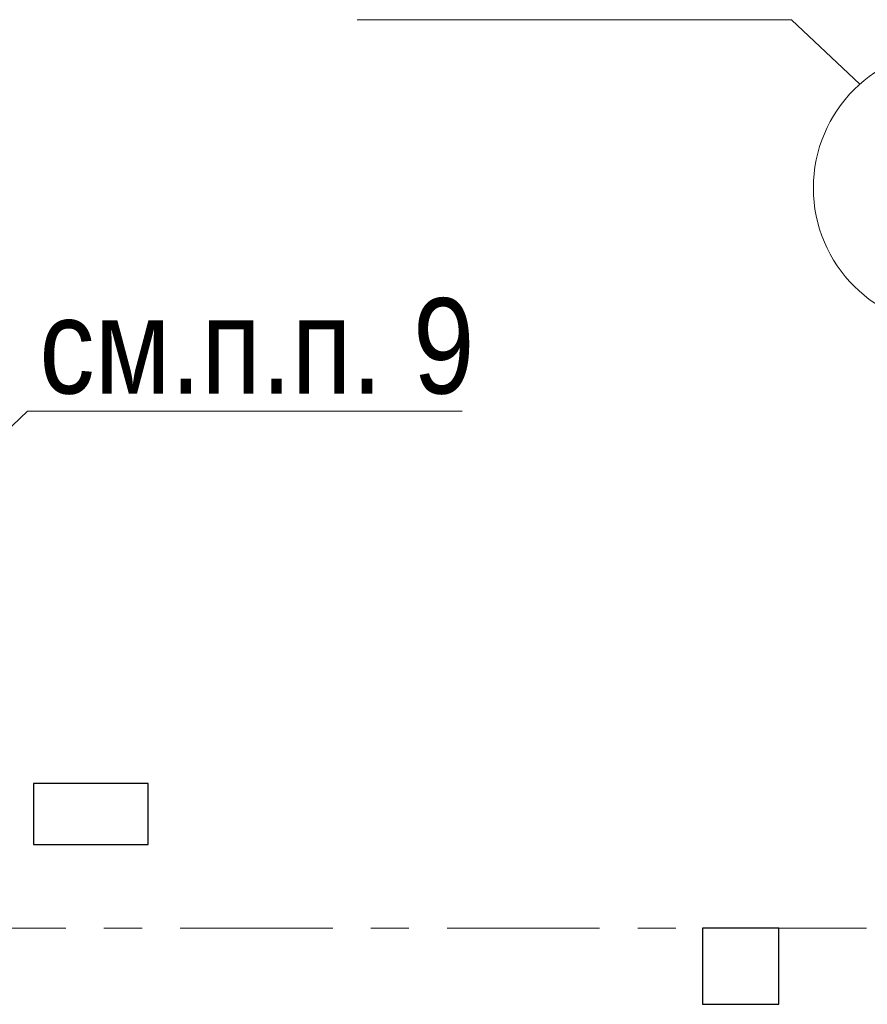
# Model space of a CAD drawing. Header units: metres. Extents: x -38 to 86, y -15 to 21.
# Tile 59 of 102: x 52.25 to 54.47, y 8.8 to 11.38. Entities that reach past the tile are written whole.
import ezdxf

# ---------------------------------------------------------------- set-up
doc = ezdxf.new("R2010")
doc.units = ezdxf.units.M
doc.linetypes.add('______11', pattern=[0.5, 0.4, -0.05, 0, -0.05])
doc.linetypes.add('______5', pattern=[1.1, 0.8, -0.1, 0.1, -0.1])
for name, color, linetype, lineweight in [('XR$2$Осевая линия (1)', 7, '______5', 13), ('XR$3$Общий слой (1)_1', 7, 'Continuous', 13), ('XR$3$Перекрытие (1)', 7, 'Continuous', 35), ('XR$3$Фундамент (1)_1', 7, 'Continuous', 35)]:
    doc.layers.add(name, color=color, linetype=linetype, lineweight=lineweight)
doc.styles.add('ARIAL', font='arial.ttf')

msp = doc.modelspace()

# ---------------------------------------------------------------- linework, layer by layer
at = {"layer": 'XR$2$Осевая линия (1)', "color": 253, "linetype": '______11', "lineweight": 13, "true_color": 0xa0a0a0, "transparency": 33554687}
msp.add_line((-2.63, 9), (62.6, 9), dxfattribs=at)
at = {"layer": 'XR$3$Общий слой (1)_1', "color": 7, "linetype": 'Continuous', "lineweight": 13, "transparency": 33554687}
for points in [[(54.4525, 11.2144), (54.2739, 11.3836), (53.1339, 11.3836)], [(52.0908, 10.1868), (52.2695, 10.3561), (53.4095, 10.3561)]]:
    msp.add_lwpolyline(points, dxfattribs=at)
msp.add_circle((54.6961, 10.9423), 0.3652, dxfattribs=at)
at = {"layer": 'XR$3$Перекрытие (1)', "color": 7, "linetype": 'Continuous', "lineweight": 25, "transparency": 33554687}
for p, q in [((52.2856, 9.3795), (52.2856, 9.2195)), ((52.5856, 9.3795), (52.2856, 9.3795)), ((52.5856, 9.2195), (52.5856, 9.3795)), ((52.2856, 9.2195), (52.5856, 9.2195)), ((54.04, 9.0002), (54.04, 8.8003)), ((54.24, 9.0002), (54.04, 9.0002)), ((54.24, 8.8003), (54.24, 9.0002)), ((54.04, 8.8003), (54.24, 8.8003))]:
    msp.add_line(p, q, dxfattribs=at)

# ---------------------------------------------------------------- texts
at = {"layer": 'XR$3$Фундамент (1)_1', "color": 7, "linetype": 'Continuous', "lineweight": 13, "transparency": 33554687, "insert": (52.3005, 10.5261), "char_height": 0.25, "width": 1.482417, "attachment_point": 4, "style": 'ARIAL'}
msp.add_mtext('\\W0.83;см.п.п. 9', dxfattribs=at)

doc.saveas('drawing.dxf')
